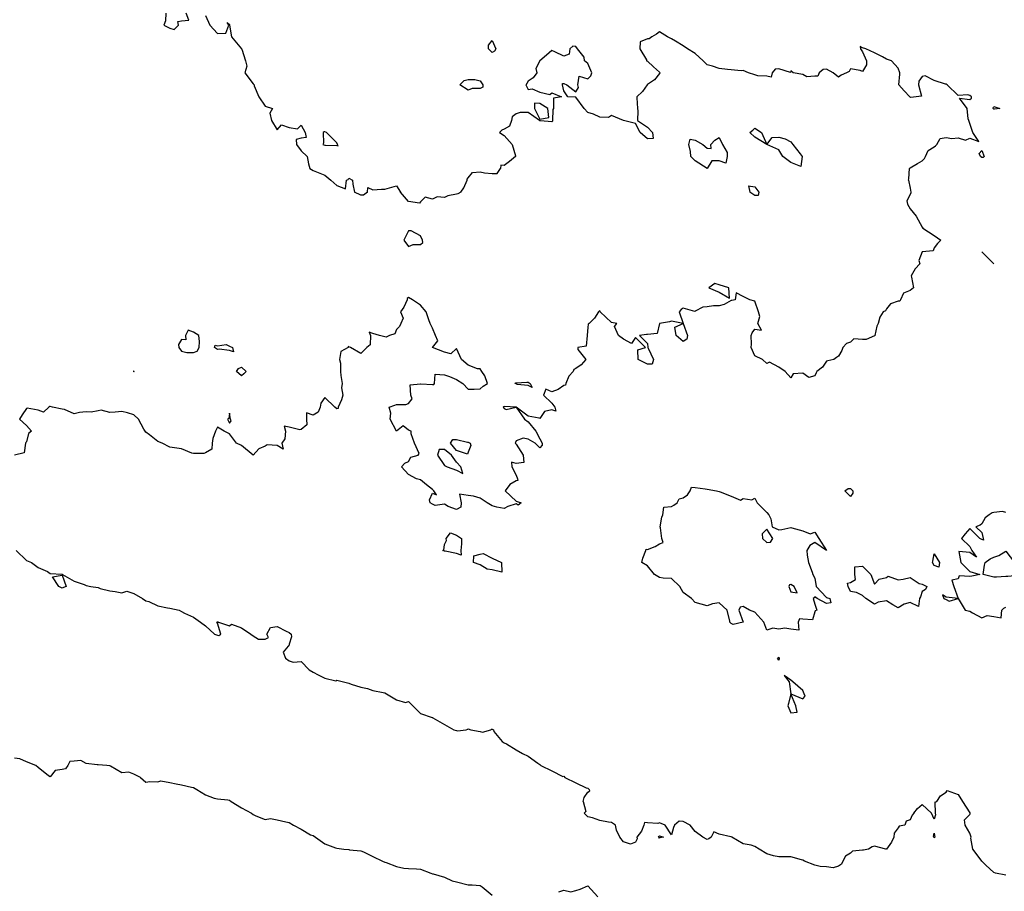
# Model space of a CAD drawing. Header units: inches. Extents: x 158323 to 160611, y 432808 to 437248.
# Tile 130 of 228: x 159291 to 159332, y 436987 to 437024. Entities that reach past the tile are written whole.
import ezdxf

# ---------------------------------------------------------------- set-up
doc = ezdxf.new("R2010")
doc.units = ezdxf.units.IN
doc.header["$MEASUREMENT"] = 0
doc.layers.add('Hoogtelijn-bestaand 6.00 M', color=7, linetype='Continuous', lineweight=15)

msp = doc.modelspace()

# ---------------------------------------------------------------- linework, layer by layer
at = {"layer": 'Hoogtelijn-bestaand 6.00 M', "color": 252, "linetype": 'Continuous', "lineweight": 25}
for p, q in [((159303.11, 437017.75, 6), (159303.25, 437017.658, 6)), ((159310.961, 437017.539, 6), (159311.102, 437017.75, 6)), ((159328.185, 437017.315, 6), (159328.216, 437017.75, 6)), ((159303.25, 437017.658, 6), (159303.402, 437017.598, 6)), ((159303.402, 437017.598, 6), (159303.75, 437017.472, 6)), ((159303.75, 437017.472, 6), (159303.992, 437017.25, 6)), ((159304.715, 437017.285, 6), (159304.75, 437017.333, 6)), ((159304.75, 437017.333, 6), (159304.904, 437017.25, 6)), ((159309.708, 437017.292, 6), (159309.75, 437017.354, 6)), ((159309.75, 437017.354, 6), (159309.929, 437017.571, 6)), ((159309.929, 437017.571, 6), (159310.25, 437017.604, 6)), ((159310.25, 437017.604, 6), (159310.434, 437017.566, 6)), ((159310.434, 437017.566, 6), (159310.75, 437017.529, 6)), ((159310.75, 437017.529, 6), (159310.961, 437017.539, 6)), ((159328.181, 437017.25, 6), (159328.185, 437017.315, 6)), ((159303.992, 437017.25, 6), (159304.25, 437017.032, 6)), ((159304.25, 437017.032, 6), (159304.604, 437016.896, 6)), ((159304.604, 437016.896, 6), (159304.655, 437017.25, 6)), ((159304.655, 437017.25, 6), (159304.715, 437017.285, 6)), ((159304.904, 437017.25, 6), (159304.917, 437017.083, 6)), ((159304.917, 437017.083, 6), (159304.983, 437016.75, 6)), ((159305.536, 437016.75, 6), (159305.55, 437016.95, 6)), ((159305.55, 437016.95, 6), (159305.75, 437016.854, 6)), ((159306.25, 437016.875, 6), (159306.543, 437016.957, 6)), ((159306.543, 437016.957, 6), (159306.75, 437017.016, 6)), ((159306.75, 437017.016, 6), (159306.907, 437016.75, 6)), ((159309.432, 437016.75, 6), (159309.563, 437016.937, 6)), ((159309.563, 437016.937, 6), (159309.702, 437017.25, 6)), ((159309.702, 437017.25, 6), (159309.708, 437017.292, 6)), ((159321.481, 437017.019, 6), (159321.531, 437016.75, 6)), ((159321.481, 437017.019, 6), (159321.75, 437016.983, 6)), ((159321.75, 437016.983, 6), (159321.913, 437016.75, 6)), ((159328.181, 437017.25, 6), (159328.25, 437016.917, 6)), ((159328.25, 437016.917, 6), (159328.273, 437016.75, 6)), ((159305.75, 437016.854, 6), (159306.121, 437016.879, 6)), ((159306.121, 437016.879, 6), (159306.25, 437016.875, 6)), ((159331.25, 437014.25, 6), (159331.75, 437013.75, 6)), ((159296.022, 436992.25, 6), (159296.25, 436992.051, 6)), ((159313.791, 436992.25, 6), (159314.25, 436992.022, 6)), ((159296.25, 436992.051, 6), (159296.42, 436992.08, 6)), ((159296.42, 436992.08, 6), (159296.75, 436992.066, 6)), ((159296.75, 436992.066, 6), (159296.885, 436992.115, 6)), ((159296.885, 436992.115, 6), (159297.25, 436992.042, 6)), ((159297.25, 436992.042, 6), (159297.52, 436991.98, 6)), ((159297.52, 436991.98, 6), (159297.75, 436991.941, 6)), ((159297.75, 436991.941, 6), (159298.162, 436991.838, 6)), ((159298.162, 436991.838, 6), (159298.25, 436991.836, 6)), ((159298.25, 436991.836, 6), (159298.386, 436991.75, 6)), ((159314.25, 436992.022, 6), (159314.679, 436991.821, 6)), ((159314.679, 436991.821, 6), (159314.75, 436991.804, 6)), ((159314.75, 436991.804, 6), (159314.81, 436991.75, 6)), ((159298.386, 436991.75, 6), (159298.75, 436991.525, 6)), ((159298.75, 436991.525, 6), (159299.11, 436991.391, 6)), ((159299.11, 436991.391, 6), (159299.25, 436991.355, 6)), ((159299.25, 436991.355, 6), (159299.689, 436991.311, 6)), ((159314.557, 436991.25, 6), (159314.594, 436991.406, 6)), ((159314.594, 436991.406, 6), (159314.75, 436991.632, 6)), ((159314.75, 436991.632, 6), (159314.826, 436991.674, 6)), ((159314.81, 436991.75, 6), (159314.826, 436991.674, 6)), ((159329.365, 436991.25, 6), (159329.523, 436991.477, 6)), ((159329.523, 436991.477, 6), (159329.75, 436991.635, 6)), ((159329.75, 436991.635, 6), (159329.792, 436991.708, 6)), ((159329.792, 436991.708, 6), (159330.25, 436991.539, 6)), ((159330.25, 436991.539, 6), (159330.44, 436991.25, 6)), ((159299.689, 436991.311, 6), (159299.75, 436991.297, 6)), ((159299.75, 436991.297, 6), (159299.829, 436991.25, 6)), ((159299.829, 436991.25, 6), (159300.25, 436990.974, 6)), ((159300.25, 436990.974, 6), (159300.668, 436990.75, 6)), ((159314.557, 436991.25, 6), (159314.674, 436990.826, 6)), ((159328.4, 436990.75, 6), (159328.55, 436990.95, 6)), ((159328.55, 436990.95, 6), (159328.75, 436991.119, 6)), ((159328.75, 436991.119, 6), (159329.139, 436990.75, 6)), ((159329.282, 436991.218, 6), (159329.365, 436991.25, 6)), ((159329.282, 436991.218, 6), (159329.292, 436990.75, 6)), ((159330.44, 436991.25, 6), (159330.75, 436990.768, 6)), ((159314.6, 436990.75, 6), (159314.674, 436990.826, 6)), ((159330.75, 436990.768, 6), (159330.765, 436990.75, 6))]:
    msp.add_line(p, q, dxfattribs=at)
for points in [[(159297.09, 437024.25, 6), (159297.069, 437023.931, 6), (159297, 437023.75, 6), (159297.25, 437023.614, 6), (159297.431, 437023.569, 6), (159297.616, 437023.75, 6), (159297.597, 437023.903, 6), (159297.75, 437023.927, 6), (159298.044, 437023.956, 6), (159297.939, 437024.25, 6)], [(159298.75, 437024.156, 6), (159298.926, 437023.75, 6), (159299.25, 437023.397, 6), (159299.593, 437023.407, 6), (159299.73, 437023.75, 6), (159299.65, 437023.85, 6), (159299.75, 437023.77, 6), (159299.759, 437023.75, 6), (159299.76, 437023.74, 6), (159299.843, 437023.25, 6), (159300.25, 437022.76, 6), (159300.257, 437022.75, 6), (159300.263, 437022.737, 6), (159300.42, 437022.25, 6), (159300.476, 437022.024, 6), (159300.391, 437021.75, 6), (159300.75, 437021.29, 6), (159300.78, 437021.25, 6), (159300.792, 437021.208, 6), (159300.982, 437020.75, 6), (159301.25, 437020.357, 6), (159301.55, 437020.25, 6), (159301.438, 437020.062, 6), (159301.512, 437019.75, 6), (159301.75, 437019.365, 6), (159301.929, 437019.571, 6), (159302.25, 437019.459, 6), (159302.597, 437019.403, 6), (159302.75, 437019.555, 6), (159302.917, 437019.25, 6), (159302.961, 437019.039, 6), (159302.75, 437019.021, 6), (159302.54, 437018.96, 6), (159302.553, 437018.75, 6), (159302.75, 437018.49, 6), (159303.011, 437018.25, 6), (159303.066, 437017.934, 6), (159303.11, 437017.75, 6)], [(159328.216, 437017.75, 6), (159328.233, 437017.767, 6), (159328.25, 437017.774, 6), (159328.55, 437017.95, 6), (159328.75, 437018.06, 6), (159328.841, 437018.159, 6), (159328.886, 437018.25, 6), (159329.003, 437018.497, 6), (159329.25, 437018.656, 6), (159329.304, 437018.696, 6), (159329.359, 437018.75, 6), (159329.503, 437018.997, 6), (159329.75, 437019.036, 6), (159329.995, 437019.005, 6), (159330.25, 437019.024, 6), (159330.57, 437018.93, 6), (159330.75, 437019.01, 6), (159331.125, 437018.875, 6), (159330.865, 437019.25, 6), (159330.75, 437019.625, 6), (159330.709, 437019.75, 6), (159330.673, 437019.827, 6), (159330.629, 437020.25, 6), (159330.312, 437020.688, 6), (159330.75, 437020.639, 6), (159330.812, 437020.688, 6), (159330.812, 437020.75, 6), (159330.75, 437020.798, 6), (159330.667, 437020.833, 6), (159330.25, 437020.795, 6), (159329.795, 437021.25, 6), (159329.75, 437021.27, 6), (159329.728, 437021.272, 6), (159329.25, 437021.427, 6), (159328.875, 437021.625, 6), (159328.75, 437021.596, 6), (159328.605, 437021.395, 6), (159328.6, 437021.25, 6), (159328.727, 437020.773, 6), (159328.5, 437020.75, 6), (159328.278, 437020.722, 6), (159328.25, 437020.726, 6), (159328.233, 437020.75, 6), (159328, 437021, 6), (159327.773, 437021.25, 6), (159327.812, 437021.688, 6), (159327.81, 437021.75, 6), (159327.75, 437021.938, 6), (159327.472, 437022.25, 6), (159327.25, 437022.321, 6), (159327.083, 437022.417, 6), (159326.75, 437022.59, 6), (159326.386, 437022.75, 6), (159326.25, 437022.797, 6), (159326.15, 437022.85, 6), (159326.167, 437022.75, 6), (159326.25, 437022.625, 6), (159326.423, 437022.25, 6), (159326.417, 437022.083, 6), (159326.25, 437021.8, 6), (159326.15, 437021.85, 6), (159325.75, 437021.917, 6), (159325.698, 437021.803, 6), (159325.583, 437021.75, 6), (159325.355, 437021.645, 6), (159325.25, 437021.568, 6), (159325.028, 437021.75, 6), (159324.75, 437021.906, 6), (159324.611, 437021.889, 6), (159324.438, 437021.75, 6), (159324.386, 437021.614, 6), (159324.25, 437021.614, 6), (159323.917, 437021.583, 6), (159323.75, 437021.673, 6), (159323.35, 437021.75, 6), (159323.25, 437021.833, 6), (159323.232, 437021.768, 6), (159322.75, 437021.912, 6), (159322.595, 437021.905, 6), (159322.468, 437021.75, 6), (159322.435, 437021.565, 6), (159322.25, 437021.615, 6), (159321.875, 437021.625, 6), (159321.75, 437021.667, 6), (159321.485, 437021.75, 6), (159321.25, 437021.85, 6), (159321.169, 437021.832, 6), (159320.75, 437021.877, 6), (159320.607, 437021.893, 6), (159320.25, 437021.932, 6), (159319.972, 437022.028, 6), (159319.75, 437022.08, 6), (159319.583, 437022.25, 6), (159319.25, 437022.558, 6), (159318.927, 437022.75, 6), (159318.75, 437022.884, 6), (159318.427, 437023.073, 6), (159318.25, 437023.173, 6), (159318.083, 437023.25, 6), (159317.75, 437023.472, 6), (159317.632, 437023.368, 6), (159317.434, 437023.25, 6), (159317.326, 437023.174, 6), (159317.25, 437023.172, 6), (159316.948, 437023.052, 6), (159316.933, 437022.75, 6), (159317.208, 437022.292, 6), (159317.206, 437022.25, 6), (159317.25, 437022.231, 6), (159317.5, 437022, 6), (159317.75, 437021.776, 6), (159317.779, 437021.75, 6), (159317.767, 437021.733, 6), (159317.75, 437021.724, 6), (159317.541, 437021.459, 6), (159317.25, 437021.26, 6), (159317.24, 437021.261, 6), (159317.234, 437021.25, 6), (159317.039, 437020.961, 6), (159316.81, 437020.75, 6), (159316.804, 437020.696, 6), (159316.833, 437020.25, 6), (159316.846, 437020.154, 6), (159316.83, 437019.75, 6), (159317.25, 437019.481, 6), (159317.455, 437019.25, 6), (159317.493, 437019.007, 6), (159317.25, 437018.993, 6), (159316.95, 437019.25, 6), (159316.75, 437019.625, 6), (159316.25, 437019.75, 6), (159315.75, 437019.969, 6), (159315.622, 437019.879, 6), (159315.25, 437019.889, 6), (159314.987, 437020.013, 6), (159314.75, 437020.089, 6), (159314.595, 437020.25, 6), (159314.25, 437020.726, 6), (159313.917, 437020.75, 6), (159313.75, 437021, 6), (159313.695, 437021.25, 6), (159313.695, 437021.305, 6), (159313.75, 437021.3, 6), (159313.875, 437021.25, 6), (159314.25, 437020.95, 6), (159314.365, 437021.135, 6), (159314.333, 437021.25, 6), (159314.393, 437021.607, 6), (159314.75, 437021.5, 6), (159314.879, 437021.621, 6), (159314.92, 437021.75, 6), (159314.75, 437022.145, 6), (159314.617, 437022.25, 6), (159314.596, 437022.404, 6), (159314.319, 437022.75, 6), (159314.25, 437022.85, 6), (159314.132, 437022.869, 6), (159314, 437022.75, 6), (159313.975, 437022.525, 6), (159313.75, 437022.45, 6), (159313.375, 437022.625, 6), (159313.25, 437022.688, 6), (159313.017, 437022.483, 6), (159312.75, 437022.25, 6), (159312.571, 437021.929, 6), (159312.619, 437021.75, 6), (159312.462, 437021.538, 6), (159312.25, 437021.4, 6), (159312.196, 437021.304, 6), (159312.164, 437021.25, 6), (159312.25, 437021.05, 6), (159312.427, 437021.073, 6), (159312.75, 437020.933, 6), (159313.163, 437020.837, 6), (159313.25, 437020.917, 6), (159313.65, 437020.75, 6), (159313.312, 437020.688, 6), (159313.312, 437020.25, 6), (159313.285, 437020.215, 6), (159313.277, 437019.75, 6), (159313.274, 437019.726, 6), (159313.25, 437019.703, 6), (159312.767, 437019.733, 6), (159312.75, 437019.733, 6), (159312.726, 437019.75, 6), (159312.25, 437020.095, 6), (159311.917, 437020.083, 6), (159311.75, 437020.033, 6), (159311.591, 437019.909, 6), (159311.559, 437019.75, 6), (159311.478, 437019.522, 6), (159311.25, 437019.388, 6), (159311.15, 437019.35, 6), (159311.06, 437019.25, 6), (159311.25, 437019.132, 6), (159311.583, 437018.75, 6), (159311.732, 437018.268, 6), (159311.731, 437018.25, 6), (159311.469, 437018.031, 6), (159311.25, 437017.871, 6), (159311.117, 437017.883, 6), (159311.102, 437017.75, 6)], [(159328.273, 437016.75, 6), (159328.274, 437016.726, 6), (159328.25, 437016.65, 6), (159328.112, 437016.388, 6), (159328.139, 437016.25, 6), (159328.25, 437016.06, 6), (159328.491, 437015.75, 6), (159328.75, 437015.283, 6), (159328.781, 437015.25, 6), (159329.25, 437014.938, 6), (159329.531, 437014.75, 6), (159329.391, 437014.609, 6), (159329.25, 437014.429, 6), (159329.205, 437014.295, 6), (159328.75, 437014.25, 6), (159328.603, 437013.897, 6), (159328.65, 437013.75, 6), (159328.458, 437013.542, 6), (159328.283, 437013.25, 6), (159328.305, 437013.195, 6), (159328.386, 437012.75, 6), (159328.312, 437012.688, 6), (159328.25, 437012.643, 6), (159327.968, 437012.532, 6), (159327.843, 437012.25, 6), (159327.811, 437012.189, 6), (159327.75, 437012.184, 6), (159327.42, 437012.08, 6), (159327.25, 437011.864, 6), (159327.21, 437011.79, 6), (159327.111, 437011.75, 6), (159326.974, 437011.526, 6), (159326.902, 437011.25, 6), (159326.856, 437011.144, 6), (159326.768, 437010.75, 6), (159326.762, 437010.738, 6), (159326.75, 437010.734, 6), (159326.409, 437010.591, 6), (159326.25, 437010.587, 6), (159325.888, 437010.612, 6), (159325.75, 437010.475, 6), (159325.577, 437010.423, 6), (159325.429, 437010.25, 6), (159325.382, 437010.119, 6), (159325.25, 437009.893, 6), (159325.167, 437009.833, 6), (159325.05, 437009.75, 6), (159324.805, 437009.695, 6), (159324.75, 437009.679, 6), (159324.57, 437009.43, 6), (159324.341, 437009.25, 6), (159324.312, 437009.188, 6), (159324.25, 437009.068, 6), (159324, 437009, 6), (159323.75, 437009.179, 6), (159323.346, 437009.154, 6), (159323.25, 437008.987, 6), (159323.012, 437009.25, 6), (159322.75, 437009.427, 6), (159322.357, 437009.643, 6), (159322.25, 437009.583, 6), (159322.062, 437009.75, 6), (159321.75, 437009.906, 6), (159321.588, 437010.25, 6), (159321.605, 437010.395, 6), (159321.596, 437010.75, 6), (159321.632, 437010.868, 6), (159321.75, 437011.023, 6), (159322.028, 437010.972, 6), (159321.872, 437011.25, 6), (159321.952, 437011.548, 6), (159321.896, 437011.75, 6), (159321.75, 437012.188, 6), (159321.536, 437012.25, 6), (159321.25, 437012.383, 6), (159320.964, 437012.536, 6), (159320.917, 437012.25, 6), (159320.776, 437012.224, 6), (159320.75, 437012.221, 6), (159320.456, 437012.045, 6), (159320.25, 437011.995, 6), (159320.011, 437011.989, 6), (159319.75, 437011.95, 6), (159319.564, 437011.936, 6), (159319.25, 437011.768, 6), (159319.236, 437011.764, 6), (159318.75, 437011.896, 6), (159318.664, 437011.836, 6), (159318.57, 437011.75, 6), (159318.75, 437011.25, 6), (159318.924, 437010.75, 6), (159318.899, 437010.601, 6), (159318.75, 437010.5, 6), (159318.457, 437010.75, 6), (159318.396, 437011.104, 6), (159318.75, 437011.25, 6), (159318.25, 437011.359, 6), (159318.17, 437011.33, 6), (159317.75, 437011.25, 6), (159317.659, 437010.841, 6), (159317.25, 437010.8, 6), (159317.203, 437010.798, 6), (159316.917, 437010.75, 6), (159317.25, 437010.417, 6), (159317.269, 437010.25, 6), (159317.274, 437010.226, 6), (159317.5, 437009.75, 6), (159317.442, 437009.558, 6), (159317.25, 437009.558, 6), (159316.865, 437009.75, 6), (159316.85, 437010.15, 6), (159317.167, 437010.25, 6), (159316.75, 437010.667, 6), (159316.583, 437010.417, 6), (159316.25, 437010.594, 6), (159316.033, 437010.75, 6), (159315.865, 437011.135, 6), (159315.964, 437011.25, 6), (159315.75, 437011.304, 6), (159315.269, 437011.75, 6), (159315.25, 437011.789, 6), (159315.233, 437011.767, 6), (159315.205, 437011.75, 6), (159315.028, 437011.472, 6), (159314.805, 437011.25, 6), (159314.768, 437011.232, 6), (159314.75, 437011.083, 6), (159314.728, 437010.772, 6), (159314.723, 437010.75, 6), (159314.688, 437010.312, 6), (159314.333, 437010.25, 6), (159314.333, 437010.167, 6), (159314.674, 437009.75, 6), (159314.476, 437009.524, 6), (159314.25, 437009.372, 6), (159314.164, 437009.336, 6), (159314.143, 437009.25, 6), (159313.954, 437009.046, 6), (159313.829, 437008.75, 6), (159313.823, 437008.677, 6), (159313.75, 437008.665, 6), (159313.508, 437008.492, 6), (159313.25, 437008.388, 6), (159312.993, 437008.507, 6), (159312.904, 437008.25, 6), (159313.25, 437007.917, 6), (159313.369, 437007.75, 6), (159313.411, 437007.589, 6), (159313.25, 437007.643, 6), (159312.933, 437007.567, 6), (159312.75, 437007.275, 6), (159312.711, 437007.289, 6), (159312.25, 437007.375, 6), (159311.75, 437007.75, 6), (159311.25, 437007.781, 6), (159311.228, 437007.772, 6), (159311.21, 437007.75, 6), (159311.25, 437007.695, 6), (159311.341, 437007.659, 6), (159311.75, 437007.75, 6), (159312.096, 437007.25, 6), (159312.25, 437007.132, 6), (159312.575, 437006.75, 6), (159312.75, 437006.432, 6), (159312.837, 437006.25, 6), (159312.841, 437006.159, 6), (159312.75, 437006.05, 6), (159312.55, 437006.25, 6), (159312.25, 437006.408, 6), (159312.05, 437006.45, 6), (159311.75, 437006.341, 6), (159311.722, 437006.278, 6), (159311.708, 437006.25, 6), (159311.75, 437006.21, 6), (159312.053, 437005.75, 6), (159312.07, 437005.43, 6), (159311.75, 437005.391, 6), (159311.554, 437005.446, 6), (159311.57, 437005.25, 6), (159311.75, 437004.904, 6), (159311.805, 437004.75, 6), (159311.817, 437004.683, 6), (159311.75, 437004.663, 6), (159311.486, 437004.514, 6), (159311.298, 437004.25, 6), (159311.75, 437003.818, 6), (159311.964, 437003.75, 6), (159311.844, 437003.656, 6), (159311.75, 437003.708, 6), (159311.399, 437003.601, 6), (159311.25, 437003.509, 6), (159310.938, 437003.562, 6), (159310.75, 437003.618, 6), (159310.545, 437003.75, 6), (159310.25, 437003.947, 6), (159309.968, 437004.033, 6), (159309.75, 437004.058, 6), (159309.386, 437004.114, 6), (159309.454, 437003.75, 6), (159309.433, 437003.567, 6), (159309.25, 437003.475, 6), (159308.904, 437003.596, 6), (159308.75, 437003.69, 6), (159308.358, 437003.642, 6), (159308.25, 437003.69, 6), (159308.155, 437003.75, 6), (159308.121, 437003.879, 6), (159308.25, 437004.15, 6), (159308.417, 437004.083, 6), (159308.309, 437004.25, 6), (159308.25, 437004.309, 6), (159308, 437004.5, 6), (159307.75, 437004.71, 6), (159307.583, 437004.75, 6), (159307.25, 437004.932, 6), (159306.958, 437005.25, 6), (159307.098, 437005.402, 6), (159307.25, 437005.483, 6), (159307.339, 437005.661, 6), (159307.65, 437005.75, 6), (159307.688, 437005.812, 6), (159307.5, 437006.25, 6), (159307.361, 437006.639, 6), (159307.361, 437006.75, 6), (159307.25, 437006.788, 6), (159307.028, 437006.972, 6), (159306.75, 437006.75, 6), (159306.472, 437007.25, 6), (159306.5, 437007.5, 6), (159306.442, 437007.75, 6), (159306.669, 437007.832, 6), (159306.75, 437007.871, 6), (159307.129, 437007.871, 6), (159307.25, 437007.91, 6), (159307.399, 437008.101, 6), (159307.348, 437008.25, 6), (159307.318, 437008.682, 6), (159307.75, 437008.736, 6), (159307.766, 437008.735, 6), (159308.25, 437008.706, 6), (159308.305, 437008.695, 6), (159308.338, 437008.75, 6), (159308.361, 437009.139, 6), (159308.75, 437009.1, 6), (159308.957, 437009.043, 6), (159309.25, 437008.917, 6), (159309.516, 437008.75, 6), (159309.75, 437008.508, 6), (159310, 437008.5, 6), (159310.25, 437008.518, 6), (159310.366, 437008.634, 6), (159310.56, 437008.75, 6), (159310.442, 437009.058, 6), (159310.321, 437009.25, 6), (159310.25, 437009.359, 6), (159310.141, 437009.359, 6), (159309.75, 437009.507, 6), (159309.46, 437009.75, 6), (159309.25, 437010.214, 6), (159309.018, 437009.982, 6), (159308.75, 437010.062, 6), (159308.25, 437010.25, 6), (159308.472, 437010.528, 6), (159308.38, 437010.75, 6), (159308.25, 437011.066, 6), (159308.15, 437011.25, 6), (159308.091, 437011.409, 6), (159307.984, 437011.75, 6), (159307.75, 437012.018, 6), (159307.408, 437012.25, 6), (159307.25, 437012.344, 6), (159307.195, 437012.305, 6), (159307.19, 437012.25, 6), (159307.055, 437011.945, 6), (159306.909, 437011.75, 6), (159307.021, 437011.479, 6), (159306.927, 437011.25, 6), (159306.865, 437011.135, 6), (159306.75, 437011, 6), (159306.673, 437010.827, 6), (159306.45, 437010.75, 6), (159306.311, 437010.69, 6), (159306.25, 437010.691, 6), (159306.028, 437010.75, 6), (159305.75, 437010.843, 6), (159305.603, 437010.897, 6), (159305.654, 437010.75, 6), (159305.639, 437010.361, 6), (159305.5, 437010.25, 6), (159305.375, 437010.125, 6), (159305.25, 437010, 6), (159304.821, 437010.25, 6), (159304.75, 437010.274, 6), (159304.714, 437010.286, 6), (159304.722, 437010.25, 6), (159304.42, 437010.08, 6), (159304.357, 437009.75, 6), (159304.405, 437009.595, 6), (159304.393, 437009.25, 6), (159304.417, 437009.083, 6), (159304.474, 437008.75, 6), (159304.441, 437008.559, 6), (159304.5, 437008.25, 6), (159304.441, 437008.059, 6), (159304.303, 437007.75, 6), (159304.303, 437007.698, 6), (159304.25, 437007.681, 6), (159304.163, 437007.75, 6), (159303.75, 437008.163, 6), (159303.583, 437007.917, 6), (159303.548, 437007.75, 6), (159303.459, 437007.541, 6), (159303.25, 437007.424, 6), (159302.982, 437007.518, 6), (159302.982, 437007.25, 6), (159302.991, 437007.009, 6), (159302.75, 437006.817, 6), (159302.695, 437006.805, 6), (159302.25, 437006.917, 6), (159302.039, 437006.961, 6), (159302.096, 437006.75, 6), (159302.071, 437006.429, 6), (159301.938, 437006.25, 6), (159302, 437006, 6), (159301.75, 437006.143, 6), (159301.327, 437006.173, 6), (159301.25, 437006.117, 6), (159300.988, 437006.012, 6), (159300.75, 437005.75, 6), (159300.25, 437006.15, 6), (159300.045, 437006.25, 6), (159299.75, 437006.632, 6), (159299.528, 437006.75, 6), (159299.25, 437006.917, 6), (159299.193, 437006.807, 6), (159299.167, 437006.75, 6), (159299.055, 437006.445, 6), (159299.021, 437006.25, 6), (159299.007, 437005.993, 6), (159298.75, 437005.837, 6), (159298.681, 437005.819, 6), (159298.25, 437005.819, 6), (159298.173, 437005.827, 6), (159297.75, 437006.006, 6), (159297.455, 437006.045, 6), (159297.25, 437006.083, 6), (159296.93, 437006.25, 6), (159296.75, 437006.319, 6), (159296.404, 437006.596, 6), (159296.25, 437006.713, 6), (159296.216, 437006.75, 6), (159296.163, 437006.837, 6), (159295.948, 437007.25, 6), (159295.75, 437007.429, 6), (159295.486, 437007.514, 6), (159295.25, 437007.569, 6), (159294.961, 437007.539, 6), (159294.75, 437007.534, 6), (159294.378, 437007.622, 6), (159294.25, 437007.594, 6), (159293.961, 437007.539, 6), (159293.75, 437007.56, 6), (159293.468, 437007.533, 6), (159293.25, 437007.48, 6), (159292.845, 437007.655, 6), (159292.75, 437007.67, 6), (159292.35, 437007.75, 6), (159292.25, 437007.774, 6), (159292.226, 437007.774, 6), (159292.195, 437007.75, 6), (159291.961, 437007.539, 6), (159291.75, 437007.621, 6), (159291.29, 437007.71, 6), (159291.25, 437007.698, 6), (159291.069, 437007.431, 6), (159290.957, 437007.25, 6), (159291.25, 437006.992, 6), (159291.466, 437006.75, 6), (159291.345, 437006.655, 6), (159291.25, 437006.305, 6), (159291.229, 437006.271, 6), (159291.213, 437006.25, 6), (159291.153, 437005.847, 6), (159290.75, 437005.75, 6)], [(159305.536, 437016.75, 6), (159305.368, 437016.632, 6), (159305.25, 437016.625, 6), (159304.983, 437016.75, 6)], [(159309.432, 437016.75, 6), (159309.318, 437016.682, 6), (159309.25, 437016.664, 6), (159308.897, 437016.603, 6), (159308.75, 437016.531, 6), (159308.444, 437016.556, 6), (159308.25, 437016.455, 6), (159307.95, 437016.55, 6), (159307.75, 437016.35, 6), (159307.713, 437016.287, 6), (159307.25, 437016.357, 6), (159306.907, 437016.75, 6)], [(159321.913, 437016.75, 6), (159321.885, 437016.615, 6), (159321.75, 437016.618, 6), (159321.531, 437016.75, 6)], [(159332.25, 437003.35, 6), (159332.114, 437003.386, 6), (159331.75, 437003.35, 6), (159331.673, 437003.327, 6), (159331.55, 437003.25, 6), (159331.38, 437003.12, 6), (159331.25, 437002.875, 6), (159331.183, 437002.817, 6), (159331, 437002.75, 6), (159331.25, 437002.5, 6), (159331.298, 437002.25, 6), (159331.317, 437002.183, 6), (159331.25, 437002.214, 6), (159331.167, 437002.25, 6), (159330.75, 437002.667, 6), (159330.55, 437002.45, 6), (159330.393, 437002.25, 6), (159330.75, 437001.917, 6), (159330.831, 437001.75, 6), (159331.028, 437001.472, 6), (159330.75, 437001.672, 6), (159330.284, 437001.716, 6), (159330.364, 437001.25, 6), (159330.75, 437000.875, 6), (159331.159, 437000.75, 6), (159330.825, 437000.675, 6), (159330.75, 437000.662, 6), (159330.303, 437000.697, 6), (159330.25, 437000.571, 6), (159329.985, 437000.515, 6), (159330.07, 437000.25, 6), (159330.25, 436999.75, 6), (159330.55, 436999.25, 6), (159330.75, 436999.217, 6), (159330.855, 436999.145, 6), (159331.25, 436998.929, 6), (159331.468, 436999.032, 6), (159331.75, 436998.993, 6), (159332.063, 436998.937, 6), (159332.086, 436999.25, 6), (159332.161, 436999.339, 6), (159332.25, 436999.384, 6)], [(159290.819, 437001.75, 6), (159291.25, 437001.333, 6), (159291.468, 437001.25, 6), (159291.75, 437001.047, 6), (159292.132, 437000.868, 6), (159292.25, 437000.791, 6), (159292.739, 437000.761, 6), (159292.75, 437000.757, 6), (159292.761, 437000.75, 6), (159293.25, 437000.471, 6), (159293.672, 437000.328, 6), (159293.75, 437000.284, 6), (159293.95, 437000.25, 6), (159294.25, 437000.197, 6), (159294.345, 437000.155, 6), (159294.75, 437000.065, 6), (159294.961, 437000.039, 6), (159295.25, 436999.986, 6), (159295.456, 437000.045, 6), (159295.75, 436999.956, 6), (159296.117, 436999.75, 6), (159296.25, 436999.646, 6), (159296.383, 436999.617, 6), (159296.75, 436999.442, 6), (159297.155, 436999.346, 6), (159297.25, 436999.344, 6), (159297.641, 436999.25, 6), (159297.75, 436999.205, 6), (159297.867, 436999.133, 6), (159298.25, 436998.967, 6), (159298.545, 436998.75, 6), (159298.75, 436998.593, 6), (159299.122, 436998.25, 6), (159299.25, 436998.203, 6), (159299.304, 436998.196, 6), (159299.39, 436998.25, 6), (159299.25, 436998.711, 6), (159299.221, 436998.75, 6), (159299.242, 436998.758, 6), (159299.25, 436998.786, 6), (159299.286, 436998.75, 6), (159299.75, 436998.602, 6), (159299.836, 436998.664, 6), (159300.25, 436998.513, 6), (159300.649, 436998.25, 6), (159300.75, 436998.174, 6), (159300.961, 436998.039, 6), (159301.25, 436998.047, 6), (159301.386, 436998.114, 6), (159301.321, 436998.25, 6), (159301.474, 436998.526, 6), (159301.75, 436998.571, 6), (159302.129, 436998.371, 6), (159302.25, 436998.326, 6), (159302.333, 436998.25, 6), (159302.355, 436998.145, 6), (159302.25, 436997.829, 6), (159302.234, 436997.766, 6), (159302.215, 436997.75, 6), (159302, 436997.5, 6), (159302.095, 436997.25, 6), (159302.25, 436997.138, 6), (159302.419, 436997.081, 6), (159302.75, 436997.105, 6), (159303.086, 436996.75, 6), (159303.25, 436996.653, 6), (159303.459, 436996.541, 6), (159303.75, 436996.406, 6), (159304.2, 436996.3, 6), (159304.25, 436996.322, 6), (159304.521, 436996.25, 6), (159304.75, 436996.205, 6), (159304.843, 436996.157, 6), (159305.25, 436996.026, 6), (159305.525, 436995.975, 6), (159305.75, 436995.892, 6), (159306.19, 436995.81, 6), (159306.25, 436995.794, 6), (159306.33, 436995.75, 6), (159306.75, 436995.506, 6), (159307.117, 436995.383, 6), (159307.25, 436995.434, 6), (159307.425, 436995.25, 6), (159307.75, 436994.925, 6), (159308.237, 436994.763, 6), (159308.25, 436994.76, 6), (159308.262, 436994.75, 6), (159308.75, 436994.47, 6), (159309.143, 436994.25, 6), (159309.25, 436994.216, 6), (159309.296, 436994.204, 6), (159309.659, 436994.25, 6), (159309.728, 436994.272, 6), (159309.75, 436994.286, 6), (159309.861, 436994.25, 6), (159310.25, 436994.172, 6), (159310.35, 436994.15, 6), (159310.688, 436994.25, 6), (159310.724, 436994.276, 6), (159310.75, 436994.276, 6), (159310.8, 436994.25, 6), (159310.821, 436994.179, 6), (159311.162, 436993.75, 6), (159311.25, 436993.695, 6), (159311.347, 436993.653, 6), (159311.75, 436993.408, 6), (159312.016, 436993.25, 6), (159312.25, 436993.144, 6), (159312.657, 436992.843, 6), (159312.75, 436992.796, 6), (159312.785, 436992.75, 6), (159313.25, 436992.523, 6), (159313.702, 436992.298, 6), (159313.75, 436992.305, 6), (159313.791, 436992.25, 6)], [(159296.022, 436992.25, 6), (159295.75, 436992.394, 6), (159295.534, 436992.466, 6), (159295.25, 436992.451, 6), (159294.774, 436992.726, 6), (159294.75, 436992.735, 6), (159294.625, 436992.75, 6), (159294.25, 436992.785, 6), (159294.217, 436992.783, 6), (159293.75, 436992.842, 6), (159293.534, 436992.966, 6), (159293.25, 436992.938, 6), (159293.076, 436992.924, 6), (159292.982, 436992.75, 6), (159292.894, 436992.606, 6), (159292.75, 436992.583, 6), (159292.455, 436992.545, 6), (159292.25, 436992.276, 6), (159292.179, 436992.321, 6), (159291.75, 436992.664, 6), (159291.646, 436992.75, 6), (159291.25, 436992.91, 6), (159290.976, 436993.024, 6), (159290.75, 436993.06, 6)], [(159300.668, 436990.75, 6), (159300.75, 436990.697, 6), (159300.856, 436990.644, 6), (159301.25, 436990.488, 6), (159301.473, 436990.527, 6), (159301.75, 436990.474, 6), (159302.109, 436990.391, 6), (159302.25, 436990.36, 6), (159302.428, 436990.25, 6), (159302.75, 436990.083, 6), (159303.145, 436989.855, 6), (159303.25, 436989.821, 6), (159303.347, 436989.75, 6), (159303.75, 436989.474, 6), (159304.193, 436989.307, 6), (159304.25, 436989.289, 6), (159304.542, 436989.25, 6), (159304.75, 436989.229, 6), (159304.774, 436989.227, 6), (159305.25, 436989.178, 6), (159305.365, 436989.135, 6), (159305.75, 436988.936, 6), (159306.157, 436988.75, 6), (159306.25, 436988.699, 6), (159306.311, 436988.689, 6), (159306.75, 436988.522, 6), (159307.052, 436988.448, 6), (159307.25, 436988.436, 6), (159307.578, 436988.422, 6), (159307.75, 436988.416, 6), (159308.183, 436988.25, 6), (159308.25, 436988.212, 6), (159308.282, 436988.219, 6), (159308.75, 436988.079, 6), (159309.079, 436987.921, 6), (159309.25, 436987.88, 6), (159309.744, 436987.756, 6), (159309.75, 436987.758, 6), (159309.917, 436987.75, 6), (159310.25, 436987.73, 6), (159310.333, 436987.667, 6), (159310.75, 436987.326, 6)], [(159328.4, 436990.75, 6), (159328.327, 436990.673, 6), (159328.25, 436990.477, 6), (159328.083, 436990.417, 6), (159328.023, 436990.25, 6), (159327.792, 436990.208, 6), (159327.75, 436990.146, 6), (159327.583, 436989.917, 6), (159327.562, 436989.75, 6), (159327.464, 436989.536, 6), (159327.26, 436989.25, 6), (159327.253, 436989.247, 6), (159327.25, 436989.247, 6), (159327.224, 436989.25, 6), (159326.75, 436989.379, 6), (159326.658, 436989.342, 6), (159326.5, 436989.25, 6), (159326.29, 436989.21, 6), (159326.25, 436989.21, 6), (159325.832, 436989.169, 6), (159325.75, 436989.085, 6), (159325.544, 436988.957, 6), (159325.429, 436988.75, 6), (159325.374, 436988.626, 6), (159325.25, 436988.534, 6), (159325.03, 436988.47, 6), (159324.75, 436988.51, 6), (159324.473, 436988.528, 6), (159324.25, 436988.583, 6), (159323.817, 436988.75, 6), (159323.75, 436988.79, 6), (159323.698, 436988.802, 6), (159323.25, 436988.935, 6), (159323.076, 436988.924, 6), (159322.75, 436988.926, 6), (159322.528, 436988.972, 6), (159322.25, 436989.058, 6), (159321.932, 436989.25, 6), (159321.75, 436989.363, 6), (159321.588, 436989.412, 6), (159321.25, 436989.475, 6), (159320.775, 436989.75, 6), (159320.75, 436989.764, 6), (159320.734, 436989.766, 6), (159320.25, 436989.872, 6), (159320.033, 436989.968, 6), (159319.917, 436989.75, 6), (159319.813, 436989.687, 6), (159319.75, 436989.656, 6), (159319.561, 436989.75, 6), (159319.25, 436989.989, 6), (159319.041, 436990.25, 6), (159318.75, 436990.409, 6), (159318.576, 436990.424, 6), (159318.377, 436990.25, 6), (159318.344, 436990.157, 6), (159318.25, 436989.845, 6), (159317.984, 436990.25, 6), (159317.75, 436990.354, 6), (159317.683, 436990.317, 6), (159317.25, 436990.356, 6), (159317.128, 436990.372, 6), (159317.091, 436990.25, 6), (159317.002, 436989.998, 6), (159316.807, 436989.75, 6), (159316.821, 436989.679, 6), (159316.75, 436989.544, 6), (159316.542, 436989.458, 6), (159316.25, 436989.555, 6), (159316.094, 436989.75, 6), (159315.958, 436990.042, 6), (159315.917, 436990.25, 6), (159315.75, 436990.369, 6), (159315.615, 436990.385, 6), (159315.25, 436990.456, 6), (159314.943, 436990.557, 6), (159314.75, 436990.607, 6), (159314.6, 436990.75, 6)], [(159329.292, 436990.75, 6), (159329.307, 436990.693, 6), (159329.25, 436990.5, 6), (159329.139, 436990.75, 6)], [(159332.25, 436988.157, 6), (159331.815, 436988.25, 6), (159331.75, 436988.267, 6), (159331.417, 436988.583, 6), (159331.25, 436988.742, 6), (159331.242, 436988.75, 6), (159331.214, 436988.786, 6), (159330.864, 436989.25, 6), (159330.792, 436989.708, 6), (159330.801, 436989.75, 6), (159330.75, 436989.917, 6), (159330.545, 436990.25, 6), (159330.528, 436990.472, 6), (159330.75, 436990.695, 6), (159330.765, 436990.735, 6), (159330.765, 436990.75, 6)], [(159313.536, 436987.464, 6), (159313.75, 436987.531, 6), (159314.042, 436987.458, 6), (159314.25, 436987.513, 6), (159314.43, 436987.57, 6), (159314.75, 436987.721, 6), (159315.171, 436987.25, 6)]]:
    msp.add_polyline3d(points, dxfattribs=at)
for points in [[(159310.591, 437022.909, 6), (159310.75, 437023.1, 6), (159310.909, 437022.75, 6), (159310.84, 437022.66, 6), (159310.75, 437022.604, 6), (159310.598, 437022.75, 6)], [(159309.4, 437021.25, 6), (159309.57, 437021.43, 6), (159309.75, 437021.476, 6), (159310.024, 437021.476, 6), (159310.25, 437021.409, 6), (159310.356, 437021.25, 6), (159310.352, 437021.149, 6), (159310.25, 437021.087, 6), (159309.913, 437021.087, 6), (159309.75, 437021.024, 6)], [(159312.515, 437020.485, 6), (159312.515, 437020.25, 6), (159312.75, 437019.805, 6), (159313.114, 437019.886, 6), (159313.083, 437020.25, 6), (159312.75, 437020.461, 6)], [(159331.717, 437020.25, 6), (159331.717, 437020.283, 6), (159331.75, 437020.333, 6), (159332, 437020.25, 6), (159331.772, 437020.228, 6), (159331.75, 437020.222, 6)], [(159321.53, 437019.25, 6), (159321.654, 437019.346, 6), (159321.75, 437019.433, 6), (159322.025, 437019.25, 6), (159322.25, 437018.75, 6), (159321.75, 437019.054, 6)], [(159303.667, 437018.75, 6), (159303.75, 437018.718, 6), (159303.777, 437018.723, 6), (159304.25, 437018.706, 6), (159304.307, 437018.693, 6), (159304.28, 437018.75, 6), (159304.25, 437018.82, 6), (159303.807, 437019.25, 6), (159303.75, 437019.282, 6), (159303.72, 437019.28, 6), (159303.673, 437019.25, 6), (159303.69, 437018.81, 6)], [(159318.987, 437018.75, 6), (159319.033, 437018.968, 6), (159319.25, 437018.929, 6), (159319.562, 437018.75, 6), (159319.75, 437018.592, 6), (159319.917, 437018.583, 6), (159319.908, 437018.75, 6), (159320.064, 437018.936, 6), (159320.25, 437019.045, 6), (159320.385, 437018.75, 6), (159320.592, 437018.408, 6), (159320.583, 437018.25, 6), (159320.536, 437017.964, 6), (159320.25, 437018.068, 6), (159319.941, 437018.059, 6), (159319.75, 437017.75, 6), (159319.25, 437018.062, 6), (159319.062, 437018.25, 6), (159319.05, 437018.45, 6)], [(159322.25, 437018.75, 6), (159322.464, 437019.036, 6), (159322.75, 437019.05, 6), (159323.017, 437018.983, 6), (159323.25, 437018.856, 6), (159323.34, 437018.75, 6), (159323.639, 437018.361, 6), (159323.719, 437018.25, 6), (159323.667, 437017.833, 6), (159323.25, 437017.992, 6), (159322.917, 437018.25, 6), (159322.75, 437018.528, 6)], [(159331.132, 437018.368, 6), (159331.25, 437018.5, 6), (159331.35, 437018.25, 6), (159331.298, 437018.203, 6), (159331.25, 437018.203, 6), (159331.191, 437018.25, 6)], [(159307.05, 437014.75, 6), (159307.25, 437014.481, 6), (159307.439, 437014.561, 6), (159307.75, 437014.561, 6), (159307.852, 437014.649, 6), (159307.831, 437014.75, 6), (159307.75, 437014.925, 6), (159307.361, 437015.139, 6), (159307.25, 437015.139, 6), (159307.123, 437014.877, 6)], [(159319.817, 437012.75, 6), (159320.25, 437012.57, 6), (159320.683, 437012.317, 6), (159320.656, 437012.75, 6), (159320.25, 437012.873, 6), (159320.064, 437012.936, 6)], [(159297.622, 437010.378, 6), (159297.635, 437010.25, 6), (159297.75, 437010.096, 6), (159297.964, 437010.036, 6), (159298.25, 437010.046, 6), (159298.403, 437010.097, 6), (159298.489, 437010.25, 6), (159298.5, 437010.5, 6), (159298.464, 437010.75, 6), (159298.25, 437010.886, 6), (159298.019, 437010.981, 6), (159297.917, 437010.75, 6), (159297.927, 437010.573, 6), (159297.75, 437010.583, 6)], [(159299.125, 437010.25, 6), (159299.15, 437010.35, 6), (159299.25, 437010.327, 6), (159299.617, 437010.383, 6), (159299.75, 437010.307, 6), (159299.883, 437010.25, 6), (159299.924, 437010.076, 6), (159299.75, 437010.129, 6), (159299.319, 437010.181, 6), (159299.25, 437010.163, 6)], [(159295.728, 437009.25, 6), (159295.75, 437009.236, 6), (159295.761, 437009.239, 6), (159295.764, 437009.25, 6), (159295.75, 437009.261, 6), (159295.734, 437009.266, 6)], [(159300.05, 437009.25, 6), (159300.129, 437009.371, 6), (159300.25, 437009.424, 6), (159300.45, 437009.25, 6), (159300.35, 437009.15, 6), (159300.25, 437009.06, 6)], [(159311.71, 437008.75, 6), (159311.728, 437008.772, 6), (159311.75, 437008.777, 6), (159312.199, 437008.801, 6), (159312.25, 437008.804, 6), (159312.345, 437008.75, 6), (159312.417, 437008.583, 6), (159312.25, 437008.659, 6), (159311.8, 437008.7, 6), (159311.75, 437008.723, 6)], [(159299.667, 437007.25, 6), (159299.75, 437007.083, 6), (159299.817, 437007.183, 6), (159299.8, 437007.25, 6), (159299.75, 437007.5, 6), (159299.726, 437007.274, 6)], [(159309, 437006.25, 6), (159309.105, 437006.396, 6), (159309.25, 437006.393, 6), (159309.715, 437006.285, 6), (159309.75, 437006.294, 6), (159309.825, 437006.25, 6), (159309.85, 437006.15, 6), (159309.75, 437005.875, 6), (159309.721, 437005.779, 6), (159309.25, 437005.942, 6)], [(159308.458, 437005.75, 6), (159308.75, 437005.312, 6), (159308.861, 437005.25, 6), (159309.25, 437005.11, 6), (159309.519, 437004.981, 6), (159309.434, 437005.25, 6), (159309.25, 437005.456, 6), (159309.042, 437005.75, 6), (159308.75, 437005.983, 6), (159308.524, 437005.976, 6)], [(159317.019, 437001.25, 6), (159317.062, 437001.438, 6), (159317.185, 437001.75, 6), (159317.192, 437001.808, 6), (159317.25, 437001.789, 6), (159317.577, 437001.923, 6), (159317.75, 437002.029, 6), (159317.906, 437002.094, 6), (159317.85, 437002.25, 6), (159317.795, 437002.705, 6), (159317.785, 437002.75, 6), (159317.851, 437003.149, 6), (159317.891, 437003.25, 6), (159317.939, 437003.561, 6), (159318.25, 437003.599, 6), (159318.352, 437003.648, 6), (159318.495, 437003.75, 6), (159318.581, 437003.919, 6), (159318.75, 437003.963, 6), (159318.92, 437004.08, 6), (159319.042, 437004.25, 6), (159319.097, 437004.403, 6), (159319.25, 437004.391, 6), (159319.668, 437004.332, 6), (159319.75, 437004.325, 6), (159320.143, 437004.25, 6), (159320.25, 437004.219, 6), (159320.292, 437004.208, 6), (159320.75, 437004.03, 6), (159321.144, 437003.856, 6), (159321.25, 437003.934, 6), (159321.625, 437003.875, 6), (159321.75, 437003.95, 6), (159321.841, 437003.75, 6), (159322.25, 437003.341, 6), (159322.33, 437003.25, 6), (159322.417, 437003.083, 6), (159322.464, 437002.75, 6), (159322.75, 437002.621, 6), (159322.871, 437002.629, 6), (159323.25, 437002.713, 6), (159323.294, 437002.706, 6), (159323.75, 437002.578, 6), (159324.055, 437002.445, 6), (159324.25, 437002.519, 6), (159324.425, 437002.25, 6), (159324.75, 437001.75, 6), (159324.25, 437002.091, 6), (159324.042, 437001.958, 6), (159323.924, 437001.75, 6), (159323.94, 437001.56, 6), (159323.99, 437001.25, 6), (159324.15, 437000.85, 6), (159324.171, 437000.75, 6), (159324.25, 437000.6, 6), (159324.315, 437000.25, 6), (159324.75, 436999.789, 6), (159324.883, 436999.75, 6), (159324.932, 436999.568, 6), (159324.75, 436999.528, 6), (159324.35, 436999.75, 6), (159324.25, 436999.812, 6), (159324.226, 436999.774, 6), (159324.188, 436999.75, 6), (159324.25, 436999.5, 6), (159324.333, 436999.25, 6), (159324.272, 436999.228, 6), (159324.25, 436999.188, 6), (159324.153, 436998.847, 6), (159323.75, 436998.878, 6), (159323.615, 436998.885, 6), (159323.558, 436998.75, 6), (159323.583, 436998.417, 6), (159323.25, 436998.454, 6), (159323, 436998.5, 6), (159322.75, 436998.461, 6), (159322.5, 436998.5, 6), (159322.25, 436998.417, 6), (159322.121, 436998.75, 6), (159321.75, 436999.176, 6), (159321.528, 436999.25, 6), (159321.25, 436999.406, 6), (159321.125, 436999.375, 6), (159321.071, 436999.25, 6), (159321.25, 436998.75, 6), (159320.841, 436998.659, 6), (159320.75, 436998.7, 6), (159320.703, 436998.75, 6), (159320.703, 436998.798, 6), (159320.589, 436999.25, 6), (159320.25, 436999.567, 6), (159319.979, 436999.521, 6), (159319.75, 436999.43, 6), (159319.5, 436999.5, 6), (159319.25, 436999.57, 6), (159319.089, 436999.75, 6), (159318.75, 436999.994, 6), (159318.605, 437000.25, 6), (159318.25, 437000.577, 6), (159317.91, 437000.59, 6), (159317.75, 437000.616, 6), (159317.541, 437000.75, 6), (159317.25, 437001.114, 6)], [(159325.512, 437004.25, 6), (159325.65, 437004.35, 6), (159325.75, 437004.354, 6), (159325.846, 437004.25, 6), (159325.852, 437004.148, 6), (159325.75, 437004.012, 6)], [(159308.69, 437001.75, 6), (159308.729, 437001.771, 6), (159308.75, 437002, 6), (159308.833, 437002.167, 6), (159308.818, 437002.25, 6), (159309.007, 437002.494, 6), (159309.25, 437002.388, 6), (159309.461, 437002.25, 6), (159309.471, 437002.029, 6), (159309.442, 437001.75, 6), (159309.448, 437001.553, 6), (159309.25, 437001.623, 6), (159308.782, 437001.718, 6), (159308.75, 437001.73, 6)], [(159322.05, 437002.45, 6), (159322.07, 437002.25, 6), (159322.25, 437002.086, 6), (159322.401, 437002.099, 6), (159322.495, 437002.25, 6), (159322.25, 437002.643, 6)], [(159331.309, 437000.75, 6), (159331.355, 437001.145, 6), (159331.383, 437001.25, 6), (159331.602, 437001.399, 6), (159331.75, 437001.479, 6), (159331.96, 437001.54, 6), (159332.25, 437001.724, 6), (159332.61, 437001.25, 6), (159332.75, 437000.981, 6), (159333.05, 437000.75, 6), (159333.25, 437000.716, 6), (159333.65, 437000.35, 6), (159333.75, 437000.375, 6), (159333.833, 437000.25, 6), (159333.763, 437000.237, 6), (159333.75, 437000.226, 6), (159333.617, 436999.883, 6), (159333.25, 436999.768, 6), (159333.017, 437000.25, 6), (159332.75, 437000.706, 6), (159332.33, 437000.67, 6), (159332.25, 437000.659, 6), (159331.859, 437000.641, 6), (159331.75, 437000.635, 6)], [(159309.971, 437001.25, 6), (159309.977, 437001.524, 6), (159310.25, 437001.604, 6), (159310.378, 437001.622, 6), (159310.75, 437001.425, 6), (159311.139, 437001.25, 6), (159311.148, 437000.852, 6), (159310.75, 437000.943, 6), (159310.534, 437000.966, 6), (159310.25, 437001.146, 6)], [(159329.177, 437001.25, 6), (159329.193, 437001.307, 6), (159329.25, 437001.607, 6), (159329.477, 437001.25, 6), (159329.442, 437001.058, 6), (159329.25, 437001.119, 6)], [(159325.619, 437000.382, 6), (159325.75, 437000.406, 6), (159325.961, 437000.539, 6), (159325.927, 437000.75, 6), (159325.927, 437001.073, 6), (159326.25, 437001.095, 6), (159326.607, 437000.75, 6), (159326.75, 437000.35, 6), (159326.95, 437000.55, 6), (159327.25, 437000.625, 6), (159327.327, 437000.673, 6), (159327.75, 437000.525, 6), (159327.95, 437000.55, 6), (159328.25, 437000.625, 6), (159328.625, 437000.375, 6), (159328.75, 437000.35, 6), (159328.938, 437000.25, 6), (159328.886, 437000.114, 6), (159328.75, 437000.036, 6), (159328.685, 436999.815, 6), (159328.632, 436999.75, 6), (159328.592, 436999.408, 6), (159328.25, 436999.57, 6), (159327.995, 436999.506, 6), (159327.75, 436999.357, 6), (159327.519, 436999.481, 6), (159327.25, 436999.647, 6), (159326.904, 436999.596, 6), (159326.75, 436999.51, 6), (159326.397, 436999.75, 6), (159326.25, 436999.875, 6), (159326, 437000, 6), (159325.75, 437000.042, 6), (159325.654, 437000.25, 6)], [(159292.345, 437000.655, 6), (159292.75, 437000.722, 6), (159292.917, 437000.25, 6), (159292.799, 437000.201, 6), (159292.75, 437000.181, 6), (159292.611, 437000.25, 6)], [(159323.173, 437000.25, 6), (159323.25, 437000.028, 6), (159323.517, 436999.983, 6), (159323.393, 437000.25, 6), (159323.25, 437000.328, 6), (159323.191, 437000.309, 6)], [(159329.607, 436999.893, 6), (159329.65, 436999.75, 6), (159329.75, 436999.7, 6), (159329.875, 436999.625, 6), (159330.25, 436999.75, 6), (159329.75, 436999.805, 6)], [(159322.688, 436997.25, 6), (159322.73, 436997.27, 6), (159322.75, 436997.286, 6), (159322.759, 436997.25, 6), (159322.765, 436997.235, 6), (159322.75, 436997.167, 6)], [(159322.977, 436996.523, 6), (159323.188, 436996.25, 6), (159323.25, 436995.75, 6), (159323.155, 436995.345, 6), (159323.13, 436995.25, 6), (159323.25, 436994.961, 6), (159323.512, 436994.988, 6), (159323.454, 436995.25, 6), (159323.25, 436995.75, 6), (159323.75, 436995.546, 6), (159323.848, 436995.652, 6), (159323.81, 436995.75, 6), (159323.75, 436995.895, 6), (159323.341, 436996.25, 6), (159323.25, 436996.327, 6)], [(159317.714, 436989.786, 6), (159317.75, 436989.809, 6), (159317.917, 436989.75, 6), (159317.771, 436989.729, 6), (159317.75, 436989.716, 6), (159317.732, 436989.75, 6)], [(159329.221, 436989.779, 6), (159329.25, 436989.917, 6), (159329.279, 436989.75, 6), (159329.262, 436989.738, 6), (159329.25, 436989.73, 6), (159329.235, 436989.75, 6)]]:
    msp.add_polyline3d(points, close=True, dxfattribs=at)

doc.saveas('drawing.dxf')
